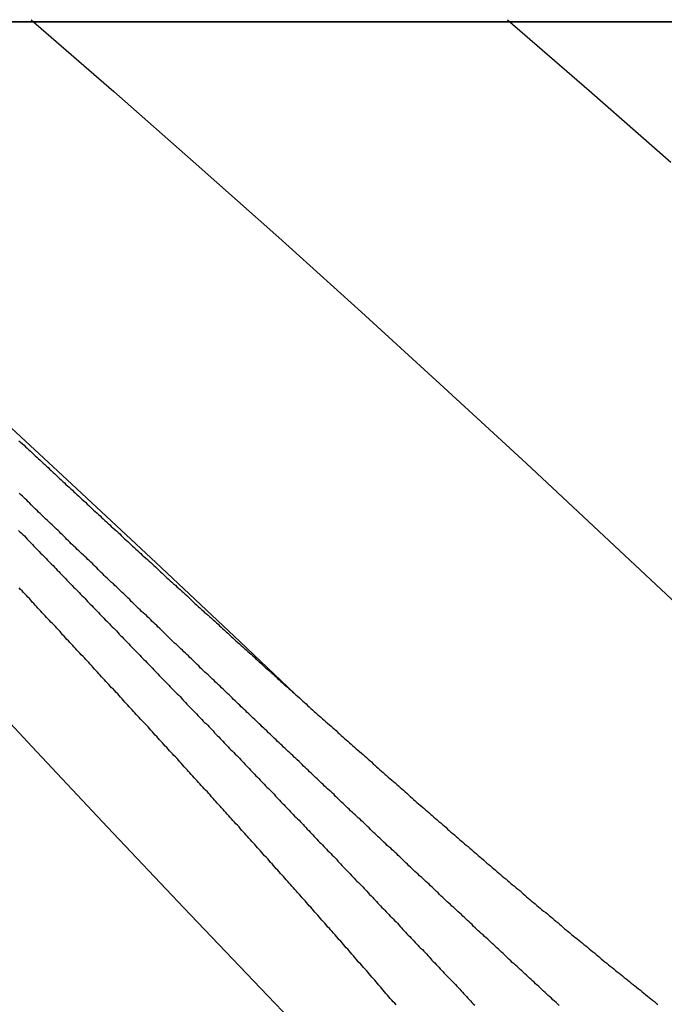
# Model space of a CAD drawing. Extents: x 2 to 87, y -108 to 11.
# Tile 33 of 210: x 21.867 to 22.058, y -79.607 to -79.315. Entities that reach past the tile are written whole.
import ezdxf

# ---------------------------------------------------------------- set-up
doc = ezdxf.new("R2010")
doc.units = 0
doc.header["$MEASUREMENT"] = 0
doc.layers.add('12', color=7, linetype='CONTINUOUS')

msp = doc.modelspace()

# ---------------------------------------------------------------- linework, layer by layer
at = {"layer": '12', "color": 62, "linetype": 'Continuous'}
for p, q in [((22.7458, -79.3157), (21.7204, -79.3157)), ((21.7331, -79.3157), (22.7331, -79.3157)), ((21.8704, -79.3151), (21.8949, -79.3364)), ((22.0118, -79.3151), (22.036, -79.3361)), ((21.8949, -79.3364), (21.9194, -79.358)), ((22.036, -79.3361), (22.0602, -79.3574)), ((21.9194, -79.358), (21.9439, -79.3798)), ((21.9439, -79.3798), (21.9684, -79.4019)), ((21.9684, -79.4019), (21.9929, -79.4243)), ((21.9929, -79.4243), (22.0174, -79.4469)), ((21.8576, -79.4299), (21.8825, -79.453)), ((22.0174, -79.4469), (22.0419, -79.4698)), ((21.8825, -79.453), (21.9074, -79.4763)), ((22.0419, -79.4698), (22.0664, -79.4928)), ((21.9074, -79.4763), (21.9323, -79.4997)), ((21.9323, -79.4997), (21.9487, -79.5153)), ((21.8706, -79.5309), (21.8484, -79.507)), ((21.8931, -79.5549), (21.8706, -79.5309)), ((21.9157, -79.5788), (21.8931, -79.5549)), ((21.9385, -79.6027), (21.9157, -79.5788)), ((21.9615, -79.6266), (21.9385, -79.6027))]:
    msp.add_line(p, q, dxfattribs=at)
for points in [[(21.8668, -79.4401), (21.8673, -79.4405), (21.8678, -79.441), (21.8683, -79.4414), (21.8687, -79.4419), (21.8692, -79.4423), (21.8697, -79.4428), (21.8702, -79.4432), (21.8707, -79.4437), (21.8711, -79.4441), (21.8716, -79.4446), (21.8721, -79.445), (21.8726, -79.4455), (21.8731, -79.4459), (21.8735, -79.4463), (21.874, -79.4468), (21.8745, -79.4472), (21.875, -79.4477), (21.8755, -79.4481), (21.8759, -79.4486), (21.8764, -79.449), (21.8769, -79.4495), (21.8774, -79.4499), (21.8779, -79.4504), (21.8783, -79.4508), (21.8788, -79.4513), (21.8793, -79.4517), (21.8798, -79.4522), (21.8803, -79.4526), (21.8807, -79.4531), (21.8812, -79.4535), (21.8817, -79.4539), (21.8822, -79.4544), (21.8827, -79.4548), (21.8831, -79.4553), (21.8836, -79.4557), (21.8841, -79.4562), (21.8846, -79.4566), (21.8851, -79.4571), (21.8855, -79.4575), (21.886, -79.458), (21.8865, -79.4584), (21.887, -79.4589), (21.8875, -79.4593), (21.888, -79.4598), (21.8884, -79.4602), (21.8889, -79.4607), (21.8894, -79.4611), (21.8899, -79.4615)], [(21.8704, -79.4591), (21.87, -79.4587), (21.8695, -79.4583), (21.8691, -79.4578), (21.8686, -79.4574), (21.8682, -79.457), (21.8678, -79.4566), (21.8673, -79.4561), (21.8669, -79.4557)], [(21.9148, -79.5019), (21.9144, -79.5015), (21.9139, -79.501), (21.9135, -79.5006), (21.913, -79.5002), (21.9126, -79.4998), (21.9121, -79.4993), (21.9117, -79.4989), (21.9113, -79.4985), (21.9108, -79.498), (21.9104, -79.4976), (21.9099, -79.4972), (21.9095, -79.4968), (21.909, -79.4963), (21.9086, -79.4959), (21.9081, -79.4955), (21.9077, -79.495), (21.9072, -79.4946), (21.9068, -79.4942), (21.9063, -79.4938), (21.9059, -79.4933), (21.9055, -79.4929), (21.905, -79.4925), (21.9046, -79.492), (21.9041, -79.4916), (21.9037, -79.4912), (21.9032, -79.4908), (21.9028, -79.4903), (21.9023, -79.4899), (21.9019, -79.4895), (21.9014, -79.489), (21.901, -79.4886), (21.9006, -79.4882), (21.9001, -79.4878), (21.8997, -79.4873), (21.8992, -79.4869), (21.8988, -79.4865), (21.8983, -79.486), (21.8979, -79.4856), (21.8974, -79.4852), (21.897, -79.4848), (21.8965, -79.4843), (21.8961, -79.4839), (21.8957, -79.4835), (21.8952, -79.4831), (21.8948, -79.4826), (21.8943, -79.4822), (21.8939, -79.4818), (21.8934, -79.4813), (21.893, -79.4809), (21.8925, -79.4805), (21.8921, -79.4801), (21.8917, -79.4796), (21.8912, -79.4792), (21.8908, -79.4788), (21.8903, -79.4783), (21.8899, -79.4779), (21.8894, -79.4775), (21.889, -79.4771), (21.8886, -79.4766), (21.8881, -79.4762), (21.8877, -79.4758), (21.8872, -79.4754), (21.8868, -79.4749), (21.8863, -79.4745), (21.8859, -79.4741), (21.8854, -79.4736), (21.885, -79.4732), (21.8846, -79.4728), (21.8841, -79.4724), (21.8837, -79.4719), (21.8832, -79.4715), (21.8828, -79.4711), (21.8823, -79.4707), (21.8819, -79.4702), (21.8815, -79.4698), (21.881, -79.4694), (21.8806, -79.4689), (21.8801, -79.4685), (21.8797, -79.4681), (21.8792, -79.4677), (21.8788, -79.4672), (21.8784, -79.4668), (21.8779, -79.4664), (21.8775, -79.466), (21.877, -79.4655), (21.8766, -79.4651), (21.8762, -79.4647), (21.8757, -79.4642), (21.8753, -79.4638), (21.8748, -79.4634), (21.8744, -79.463), (21.8739, -79.4625), (21.8735, -79.4621), (21.8731, -79.4617), (21.8726, -79.4613), (21.8722, -79.4608), (21.8717, -79.4604), (21.8713, -79.46), (21.8709, -79.4596), (21.8704, -79.4591)], [(21.8899, -79.4615), (21.8904, -79.462), (21.8909, -79.4624), (21.8913, -79.4629), (21.8918, -79.4633), (21.8923, -79.4638), (21.8928, -79.4642), (21.8933, -79.4647), (21.8938, -79.4651), (21.8942, -79.4656), (21.8947, -79.466), (21.8952, -79.4665), (21.8957, -79.4669), (21.8962, -79.4674), (21.8967, -79.4678), (21.8971, -79.4683), (21.8976, -79.4687), (21.8981, -79.4692), (21.8986, -79.4696), (21.8991, -79.47), (21.8996, -79.4705), (21.9, -79.4709), (21.9005, -79.4714), (21.901, -79.4718), (21.9015, -79.4723), (21.902, -79.4727), (21.9025, -79.4732), (21.903, -79.4736), (21.9034, -79.4741), (21.9039, -79.4745), (21.9044, -79.475), (21.9049, -79.4754), (21.9054, -79.4759), (21.9059, -79.4763), (21.9064, -79.4768), (21.9068, -79.4772), (21.9073, -79.4776), (21.9078, -79.4781), (21.9083, -79.4785), (21.9088, -79.479), (21.9093, -79.4794), (21.9098, -79.4799), (21.9102, -79.4803), (21.9107, -79.4808), (21.9112, -79.4812), (21.9117, -79.4817), (21.9122, -79.4821), (21.9127, -79.4826), (21.9132, -79.483), (21.9136, -79.4835), (21.9141, -79.4839), (21.9146, -79.4843), (21.9151, -79.4848), (21.9156, -79.4852), (21.9161, -79.4857), (21.9166, -79.4861), (21.9171, -79.4866), (21.9175, -79.487), (21.918, -79.4875), (21.9185, -79.4879), (21.919, -79.4884), (21.9195, -79.4888), (21.92, -79.4893), (21.9205, -79.4897), (21.921, -79.4902), (21.9215, -79.4906), (21.9219, -79.4911), (21.9224, -79.4915), (21.9229, -79.4919), (21.9234, -79.4924), (21.9239, -79.4928), (21.9244, -79.4933), (21.9249, -79.4937), (21.9254, -79.4942), (21.9259, -79.4946), (21.9263, -79.4951), (21.9268, -79.4955), (21.9273, -79.496), (21.9278, -79.4964), (21.9283, -79.4969), (21.9288, -79.4973), (21.9293, -79.4977), (21.9298, -79.4982), (21.9303, -79.4986), (21.9308, -79.4991), (21.9312, -79.4995), (21.9317, -79.5), (21.9322, -79.5004), (21.9327, -79.5009), (21.9332, -79.5013), (21.9337, -79.5018), (21.9342, -79.5022), (21.9347, -79.5027), (21.9352, -79.5031), (21.9357, -79.5035), (21.9362, -79.504), (21.9367, -79.5044), (21.9371, -79.5049), (21.9376, -79.5053), (21.9381, -79.5058), (21.9386, -79.5062)], [(21.8667, -79.4668), (21.8671, -79.4672), (21.8675, -79.4676), (21.8679, -79.468), (21.8684, -79.4684), (21.8688, -79.4688), (21.8692, -79.4693), (21.8696, -79.4697), (21.87, -79.4701), (21.8704, -79.4705), (21.8708, -79.4709), (21.8712, -79.4714), (21.8716, -79.4718), (21.872, -79.4722), (21.8724, -79.4726), (21.8728, -79.473), (21.8732, -79.4735), (21.8737, -79.4739), (21.8741, -79.4743), (21.8745, -79.4747), (21.8749, -79.4751), (21.8753, -79.4756), (21.8757, -79.476), (21.8761, -79.4764), (21.8765, -79.4768), (21.8769, -79.4772), (21.8773, -79.4777), (21.8777, -79.4781), (21.8781, -79.4785), (21.8786, -79.4789), (21.879, -79.4794), (21.8794, -79.4798), (21.8798, -79.4802), (21.8802, -79.4806), (21.8806, -79.481), (21.881, -79.4815), (21.8814, -79.4819), (21.8818, -79.4823), (21.8822, -79.4827), (21.8826, -79.4831), (21.883, -79.4836), (21.8835, -79.484), (21.8839, -79.4844), (21.8843, -79.4848), (21.8847, -79.4852), (21.8851, -79.4857), (21.8855, -79.4861), (21.8859, -79.4865), (21.8863, -79.4869), (21.8867, -79.4874), (21.8871, -79.4878), (21.8875, -79.4882), (21.8879, -79.4886), (21.8884, -79.489), (21.8888, -79.4895), (21.8892, -79.4899), (21.8896, -79.4903), (21.89, -79.4907), (21.8904, -79.4911), (21.8908, -79.4916), (21.8912, -79.492), (21.8916, -79.4924), (21.892, -79.4928), (21.8924, -79.4933), (21.8929, -79.4937), (21.8933, -79.4941), (21.8937, -79.4945), (21.8941, -79.495)], [(21.8828, -79.5009), (21.8823, -79.5004), (21.8819, -79.5), (21.8815, -79.4995), (21.881, -79.4991), (21.8806, -79.4986), (21.8802, -79.4981), (21.8797, -79.4977), (21.8793, -79.4972), (21.8789, -79.4967), (21.8785, -79.4963), (21.878, -79.4958), (21.8776, -79.4953), (21.8772, -79.4949), (21.8767, -79.4944), (21.8763, -79.494), (21.8759, -79.4935), (21.8754, -79.493), (21.875, -79.4926), (21.8746, -79.4921), (21.8742, -79.4917), (21.8737, -79.4912), (21.8733, -79.4907), (21.8729, -79.4903), (21.8724, -79.4898), (21.872, -79.4893), (21.8716, -79.4889), (21.8712, -79.4884), (21.8707, -79.488), (21.8703, -79.4875), (21.8699, -79.487), (21.8694, -79.4866), (21.869, -79.4861), (21.8686, -79.4857), (21.8681, -79.4852), (21.8677, -79.4847), (21.8673, -79.4843), (21.8669, -79.4838)], [(21.8941, -79.495), (21.8945, -79.4954), (21.8949, -79.4958), (21.8953, -79.4962), (21.8957, -79.4966), (21.8961, -79.4971), (21.8965, -79.4975), (21.8969, -79.4979), (21.8974, -79.4983), (21.8978, -79.4988), (21.8982, -79.4992), (21.8986, -79.4996), (21.899, -79.5), (21.8994, -79.5004), (21.8998, -79.5009), (21.9002, -79.5013), (21.9006, -79.5017), (21.901, -79.5021), (21.9015, -79.5026), (21.9019, -79.503), (21.9023, -79.5034), (21.9027, -79.5038), (21.9031, -79.5043), (21.9035, -79.5047), (21.9039, -79.5051), (21.9043, -79.5055), (21.9047, -79.506), (21.9051, -79.5064), (21.9055, -79.5068), (21.906, -79.5072), (21.9064, -79.5076), (21.9068, -79.5081), (21.9072, -79.5085), (21.9076, -79.5089), (21.908, -79.5093), (21.9084, -79.5098), (21.9088, -79.5102), (21.9092, -79.5106), (21.9096, -79.511), (21.9101, -79.5115), (21.9105, -79.5119), (21.9109, -79.5123), (21.9113, -79.5127), (21.9117, -79.5132), (21.9121, -79.5136), (21.9125, -79.514), (21.9129, -79.5144), (21.9133, -79.5149), (21.9137, -79.5153), (21.9142, -79.5157), (21.9146, -79.5161), (21.915, -79.5166), (21.9154, -79.517), (21.9158, -79.5174), (21.9162, -79.5178), (21.9166, -79.5183), (21.917, -79.5187), (21.9174, -79.5191), (21.9178, -79.5195), (21.9183, -79.52), (21.9187, -79.5204), (21.9191, -79.5208), (21.9195, -79.5212), (21.9199, -79.5217), (21.9203, -79.5221), (21.9207, -79.5225), (21.9211, -79.5229), (21.9215, -79.5234), (21.9219, -79.5238), (21.9224, -79.5242), (21.9228, -79.5246), (21.9232, -79.5251), (21.9236, -79.5255), (21.924, -79.5259), (21.9244, -79.5263), (21.9248, -79.5268), (21.9252, -79.5272), (21.9256, -79.5276), (21.9261, -79.528), (21.9265, -79.5285), (21.9269, -79.5289), (21.9273, -79.5293), (21.9277, -79.5298), (21.9281, -79.5302), (21.9285, -79.5306), (21.9289, -79.531), (21.9293, -79.5315), (21.9297, -79.5319), (21.9302, -79.5323), (21.9306, -79.5327), (21.931, -79.5332), (21.9314, -79.5336), (21.9318, -79.534), (21.9322, -79.5344), (21.9326, -79.5349), (21.933, -79.5353), (21.9334, -79.5357), (21.9339, -79.5362), (21.9343, -79.5366), (21.9347, -79.537), (21.9351, -79.5374)], [(21.9256, -79.5477), (21.9252, -79.5472), (21.9248, -79.5468), (21.9244, -79.5463), (21.9239, -79.5458), (21.9235, -79.5453), (21.9231, -79.5449), (21.9227, -79.5444), (21.9222, -79.5439), (21.9218, -79.5435), (21.9214, -79.543), (21.9209, -79.5425), (21.9205, -79.542), (21.9201, -79.5416), (21.9197, -79.5411), (21.9192, -79.5406), (21.9188, -79.5402), (21.9184, -79.5397), (21.9179, -79.5392), (21.9175, -79.5387), (21.9171, -79.5383), (21.9167, -79.5378), (21.9162, -79.5373), (21.9158, -79.5369), (21.9154, -79.5364), (21.9149, -79.5359), (21.9145, -79.5355), (21.9141, -79.535), (21.9137, -79.5345), (21.9132, -79.534), (21.9128, -79.5336), (21.9124, -79.5331), (21.9119, -79.5326), (21.9115, -79.5322), (21.9111, -79.5317), (21.9107, -79.5312), (21.9102, -79.5308), (21.9098, -79.5303), (21.9094, -79.5298), (21.9089, -79.5293), (21.9085, -79.5289), (21.9081, -79.5284), (21.9077, -79.5279), (21.9072, -79.5275), (21.9068, -79.527), (21.9064, -79.5265), (21.9059, -79.5261), (21.9055, -79.5256), (21.9051, -79.5251), (21.9047, -79.5247), (21.9042, -79.5242), (21.9038, -79.5237), (21.9034, -79.5233), (21.9029, -79.5228), (21.9025, -79.5223), (21.9021, -79.5219), (21.9016, -79.5214), (21.9012, -79.5209), (21.9008, -79.5205), (21.9004, -79.52), (21.8999, -79.5195), (21.8995, -79.5191), (21.8991, -79.5186), (21.8986, -79.5181), (21.8982, -79.5177), (21.8978, -79.5172), (21.8974, -79.5167), (21.8969, -79.5163), (21.8965, -79.5158), (21.8961, -79.5153), (21.8956, -79.5149), (21.8952, -79.5144), (21.8948, -79.5139), (21.8943, -79.5135), (21.8939, -79.513), (21.8935, -79.5125), (21.8931, -79.5121), (21.8926, -79.5116), (21.8922, -79.5111), (21.8918, -79.5107), (21.8913, -79.5102), (21.8909, -79.5097), (21.8905, -79.5093), (21.8901, -79.5088), (21.8896, -79.5083), (21.8892, -79.5079), (21.8888, -79.5074), (21.8883, -79.5069), (21.8879, -79.5065), (21.8875, -79.506), (21.887, -79.5055), (21.8866, -79.5051), (21.8862, -79.5046), (21.8858, -79.5042), (21.8853, -79.5037), (21.8849, -79.5032), (21.8845, -79.5028), (21.884, -79.5023), (21.8836, -79.5018), (21.8832, -79.5014), (21.8828, -79.5009)], [(21.9598, -79.5448), (21.9594, -79.5444), (21.9589, -79.544), (21.9584, -79.5435), (21.958, -79.5431), (21.9575, -79.5427), (21.9571, -79.5422), (21.9566, -79.5418), (21.9562, -79.5414), (21.9557, -79.5409), (21.9553, -79.5405), (21.9548, -79.5401), (21.9544, -79.5397), (21.9539, -79.5392), (21.9535, -79.5388), (21.953, -79.5384), (21.9526, -79.5379), (21.9521, -79.5375), (21.9517, -79.5371), (21.9512, -79.5367), (21.9508, -79.5362), (21.9503, -79.5358), (21.9499, -79.5354), (21.9494, -79.5349), (21.949, -79.5345), (21.9485, -79.5341), (21.9481, -79.5336), (21.9476, -79.5332), (21.9472, -79.5328), (21.9467, -79.5324), (21.9462, -79.5319), (21.9458, -79.5315), (21.9453, -79.5311), (21.9449, -79.5306), (21.9444, -79.5302), (21.944, -79.5298), (21.9435, -79.5294), (21.9431, -79.5289), (21.9426, -79.5285), (21.9422, -79.5281), (21.9417, -79.5276), (21.9413, -79.5272), (21.9408, -79.5268), (21.9404, -79.5263), (21.9399, -79.5259), (21.9395, -79.5255), (21.939, -79.5251), (21.9386, -79.5246), (21.9381, -79.5242), (21.9377, -79.5238), (21.9372, -79.5233), (21.9368, -79.5229), (21.9363, -79.5225), (21.9359, -79.5221), (21.9354, -79.5216), (21.935, -79.5212), (21.9345, -79.5208), (21.9341, -79.5203), (21.9336, -79.5199), (21.9332, -79.5195), (21.9327, -79.5191), (21.9323, -79.5186), (21.9318, -79.5182), (21.9314, -79.5178), (21.931, -79.5173), (21.9305, -79.5169), (21.9301, -79.5165), (21.9296, -79.516), (21.9292, -79.5156), (21.9287, -79.5152), (21.9283, -79.5148), (21.9278, -79.5143), (21.9274, -79.5139), (21.9269, -79.5135), (21.9265, -79.513), (21.926, -79.5126), (21.9256, -79.5122), (21.9251, -79.5118), (21.9247, -79.5113), (21.9242, -79.5109), (21.9238, -79.5105), (21.9233, -79.51), (21.9229, -79.5096), (21.9224, -79.5092), (21.922, -79.5088), (21.9215, -79.5083), (21.9211, -79.5079), (21.9206, -79.5075), (21.9202, -79.507), (21.9197, -79.5066), (21.9193, -79.5062), (21.9189, -79.5058), (21.9184, -79.5053), (21.918, -79.5049), (21.9175, -79.5045), (21.9171, -79.504), (21.9166, -79.5036), (21.9162, -79.5032), (21.9157, -79.5028), (21.9153, -79.5023), (21.9148, -79.5019)], [(21.9386, -79.5062), (21.9391, -79.5067), (21.9396, -79.5071), (21.9401, -79.5076), (21.9406, -79.508), (21.9411, -79.5084), (21.9416, -79.5089), (21.9421, -79.5093), (21.9426, -79.5098), (21.9431, -79.5102), (21.9435, -79.5107), (21.944, -79.5111), (21.9445, -79.5116), (21.945, -79.512), (21.9455, -79.5125), (21.946, -79.5129), (21.9465, -79.5133), (21.947, -79.5138), (21.9475, -79.5142), (21.948, -79.5147), (21.9485, -79.5151), (21.949, -79.5156), (21.9495, -79.516), (21.95, -79.5165), (21.9505, -79.5169), (21.951, -79.5174), (21.9515, -79.5178), (21.952, -79.5182), (21.9524, -79.5187), (21.9529, -79.5191), (21.9534, -79.5196), (21.9539, -79.52), (21.9544, -79.5205), (21.9549, -79.5209), (21.9554, -79.5214), (21.9559, -79.5218), (21.9564, -79.5222), (21.9569, -79.5227), (21.9574, -79.5231), (21.9579, -79.5236), (21.9584, -79.524), (21.9589, -79.5245), (21.9594, -79.5249), (21.9599, -79.5254), (21.9604, -79.5258), (21.9609, -79.5262), (21.9614, -79.5267), (21.9619, -79.5271), (21.9624, -79.5276), (21.9629, -79.528), (21.9634, -79.5285), (21.9639, -79.5289), (21.9644, -79.5293), (21.9649, -79.5298), (21.9654, -79.5302), (21.9659, -79.5307), (21.9664, -79.5311), (21.9669, -79.5316), (21.9674, -79.532), (21.9679, -79.5324), (21.9684, -79.5329), (21.9689, -79.5333), (21.9694, -79.5338), (21.9699, -79.5342), (21.9704, -79.5347), (21.9709, -79.5351), (21.9714, -79.5355), (21.9719, -79.536), (21.9724, -79.5364), (21.9729, -79.5369), (21.9734, -79.5373), (21.9739, -79.5378), (21.9744, -79.5382), (21.9749, -79.5386), (21.9754, -79.5391), (21.9759, -79.5395), (21.9764, -79.54), (21.9769, -79.5404), (21.9774, -79.5409), (21.9779, -79.5413), (21.9784, -79.5417), (21.9789, -79.5422), (21.9794, -79.5426), (21.9799, -79.5431), (21.9804, -79.5435), (21.9809, -79.5439), (21.9814, -79.5444), (21.9819, -79.5448), (21.9824, -79.5453), (21.9829, -79.5457), (21.9834, -79.5461), (21.9839, -79.5466), (21.9844, -79.547), (21.9849, -79.5475), (21.9854, -79.5479), (21.9859, -79.5483), (21.9864, -79.5488), (21.9869, -79.5492), (21.9874, -79.5497), (21.9879, -79.5501), (21.9884, -79.5505)], [(21.9351, -79.5374), (21.9355, -79.5379), (21.9359, -79.5383), (21.9363, -79.5387), (21.9367, -79.5391), (21.9371, -79.5396), (21.9376, -79.54), (21.938, -79.5404), (21.9384, -79.5409), (21.9388, -79.5413), (21.9392, -79.5417), (21.9396, -79.5421), (21.94, -79.5426), (21.9404, -79.543), (21.9408, -79.5434), (21.9412, -79.5438), (21.9417, -79.5443), (21.9421, -79.5447), (21.9425, -79.5451), (21.9429, -79.5456), (21.9433, -79.546), (21.9437, -79.5464), (21.9441, -79.5468), (21.9445, -79.5473), (21.9449, -79.5477), (21.9454, -79.5481), (21.9458, -79.5486), (21.9462, -79.549), (21.9466, -79.5494), (21.947, -79.5498), (21.9474, -79.5503), (21.9478, -79.5507), (21.9482, -79.5511), (21.9486, -79.5516), (21.9491, -79.552), (21.9495, -79.5524), (21.9499, -79.5528), (21.9503, -79.5533), (21.9507, -79.5537), (21.9511, -79.5541), (21.9515, -79.5546), (21.9519, -79.555), (21.9523, -79.5554), (21.9528, -79.5558), (21.9532, -79.5563), (21.9536, -79.5567), (21.954, -79.5571), (21.9544, -79.5576), (21.9548, -79.558), (21.9552, -79.5584), (21.9556, -79.5589), (21.956, -79.5593), (21.9565, -79.5597), (21.9569, -79.5601), (21.9573, -79.5606), (21.9577, -79.561), (21.9581, -79.5614), (21.9585, -79.5619), (21.9589, -79.5623), (21.9593, -79.5627), (21.9597, -79.5632), (21.9602, -79.5636), (21.9606, -79.564), (21.961, -79.5644), (21.9614, -79.5649), (21.9618, -79.5653), (21.9622, -79.5657), (21.9626, -79.5662), (21.963, -79.5666), (21.9634, -79.567), (21.9639, -79.5675), (21.9643, -79.5679), (21.9647, -79.5683), (21.9651, -79.5687), (21.9655, -79.5692), (21.9659, -79.5696), (21.9663, -79.57), (21.9667, -79.5705), (21.9671, -79.5709), (21.9676, -79.5713), (21.968, -79.5718), (21.9684, -79.5722), (21.9688, -79.5726), (21.9692, -79.5731), (21.9696, -79.5735), (21.97, -79.5739), (21.9704, -79.5744), (21.9708, -79.5748), (21.9713, -79.5752), (21.9717, -79.5756), (21.9721, -79.5761), (21.9725, -79.5765), (21.9729, -79.5769), (21.9733, -79.5774), (21.9737, -79.5778), (21.9741, -79.5782), (21.9745, -79.5787), (21.975, -79.5791), (21.9754, -79.5795), (21.9758, -79.58), (21.9762, -79.5804)], [(22.0054, -79.5877), (22.0049, -79.5873), (22.0045, -79.5868), (22.004, -79.5864), (22.0036, -79.586), (22.0031, -79.5856), (22.0026, -79.5851), (22.0022, -79.5847), (22.0017, -79.5843), (22.0013, -79.5838), (22.0008, -79.5834), (22.0004, -79.583), (21.9999, -79.5826), (21.9994, -79.5821), (21.999, -79.5817), (21.9985, -79.5813), (21.9981, -79.5808), (21.9976, -79.5804), (21.9971, -79.58), (21.9967, -79.5796), (21.9962, -79.5791), (21.9958, -79.5787), (21.9953, -79.5783), (21.9949, -79.5778), (21.9944, -79.5774), (21.9939, -79.577), (21.9935, -79.5766), (21.993, -79.5761), (21.9926, -79.5757), (21.9921, -79.5753), (21.9916, -79.5748), (21.9912, -79.5744), (21.9907, -79.574), (21.9903, -79.5736), (21.9898, -79.5731), (21.9894, -79.5727), (21.9889, -79.5723), (21.9885, -79.5718), (21.988, -79.5714), (21.9875, -79.571), (21.9871, -79.5706), (21.9866, -79.5701), (21.9862, -79.5697), (21.9857, -79.5693), (21.9853, -79.5688), (21.9848, -79.5684), (21.9843, -79.568), (21.9839, -79.5676), (21.9834, -79.5671), (21.983, -79.5667), (21.9825, -79.5663), (21.9821, -79.5658), (21.9816, -79.5654), (21.9812, -79.565), (21.9807, -79.5646), (21.9802, -79.5641), (21.9798, -79.5637), (21.9793, -79.5633), (21.9789, -79.5628), (21.9784, -79.5624), (21.978, -79.562), (21.9775, -79.5616), (21.9771, -79.5611), (21.9766, -79.5607), (21.9761, -79.5603), (21.9757, -79.5598), (21.9752, -79.5594), (21.9748, -79.559), (21.9743, -79.5585), (21.9739, -79.5581), (21.9734, -79.5577), (21.973, -79.5573), (21.9725, -79.5568), (21.972, -79.5564), (21.9716, -79.556), (21.9711, -79.5555), (21.9707, -79.5551), (21.9702, -79.5547), (21.9698, -79.5543), (21.9693, -79.5538), (21.9689, -79.5534), (21.9684, -79.553), (21.968, -79.5525), (21.9675, -79.5521), (21.9671, -79.5517), (21.9666, -79.5512), (21.9661, -79.5508), (21.9657, -79.5504), (21.9652, -79.55), (21.9648, -79.5495), (21.9643, -79.5491), (21.9639, -79.5487), (21.9634, -79.5482), (21.963, -79.5478), (21.9625, -79.5474), (21.9621, -79.547), (21.9616, -79.5465), (21.9612, -79.5461), (21.9607, -79.5457), (21.9603, -79.5452), (21.9598, -79.5448)], [(21.9682, -79.5955), (21.9677, -79.595), (21.9673, -79.5945), (21.9669, -79.594), (21.9665, -79.5936), (21.9661, -79.5931), (21.9656, -79.5926), (21.9652, -79.5921), (21.9648, -79.5916), (21.9644, -79.5911), (21.9639, -79.5907), (21.9635, -79.5902), (21.9631, -79.5897), (21.9627, -79.5892), (21.9623, -79.5887), (21.9618, -79.5883), (21.9614, -79.5878), (21.961, -79.5873), (21.9606, -79.5868), (21.9601, -79.5863), (21.9597, -79.5858), (21.9593, -79.5854), (21.9589, -79.5849), (21.9584, -79.5844), (21.958, -79.5839), (21.9576, -79.5834), (21.9572, -79.583), (21.9567, -79.5825), (21.9563, -79.582), (21.9559, -79.5815), (21.9555, -79.581), (21.9551, -79.5806), (21.9546, -79.5801), (21.9542, -79.5796), (21.9538, -79.5791), (21.9534, -79.5786), (21.9529, -79.5782), (21.9525, -79.5777), (21.9521, -79.5772), (21.9517, -79.5767), (21.9512, -79.5762), (21.9508, -79.5758), (21.9504, -79.5753), (21.95, -79.5748), (21.9495, -79.5743), (21.9491, -79.5738), (21.9487, -79.5734), (21.9483, -79.5729), (21.9478, -79.5724), (21.9474, -79.5719), (21.947, -79.5715), (21.9466, -79.571), (21.9461, -79.5705), (21.9457, -79.57), (21.9453, -79.5695), (21.9449, -79.5691), (21.9444, -79.5686), (21.944, -79.5681), (21.9436, -79.5676), (21.9431, -79.5672), (21.9427, -79.5667), (21.9423, -79.5662), (21.9419, -79.5657), (21.9414, -79.5653), (21.941, -79.5648), (21.9406, -79.5643), (21.9402, -79.5638), (21.9397, -79.5634), (21.9393, -79.5629), (21.9389, -79.5624), (21.9385, -79.5619), (21.938, -79.5614), (21.9376, -79.561), (21.9372, -79.5605), (21.9368, -79.56), (21.9363, -79.5595), (21.9359, -79.5591), (21.9355, -79.5586), (21.935, -79.5581), (21.9346, -79.5576), (21.9342, -79.5572), (21.9338, -79.5567), (21.9333, -79.5562), (21.9329, -79.5558), (21.9325, -79.5553), (21.9321, -79.5548), (21.9316, -79.5543), (21.9312, -79.5539), (21.9308, -79.5534), (21.9303, -79.5529), (21.9299, -79.5524), (21.9295, -79.552), (21.9291, -79.5515), (21.9286, -79.551), (21.9282, -79.5505), (21.9278, -79.5501), (21.9274, -79.5496), (21.9269, -79.5491), (21.9265, -79.5486), (21.9261, -79.5482), (21.9256, -79.5477)], [(21.9884, -79.5505), (21.9889, -79.551), (21.9894, -79.5514), (21.9899, -79.5519), (21.9904, -79.5523), (21.9909, -79.5527), (21.9914, -79.5532), (21.992, -79.5536), (21.9925, -79.5541), (21.993, -79.5545), (21.9935, -79.5549), (21.994, -79.5554), (21.9945, -79.5558), (21.995, -79.5563), (21.9955, -79.5567), (21.996, -79.5571), (21.9965, -79.5576), (21.997, -79.558), (21.9975, -79.5585), (21.998, -79.5589), (21.9985, -79.5593), (21.999, -79.5598), (21.9995, -79.5602), (22.0001, -79.5606), (22.0006, -79.5611), (22.0011, -79.5615), (22.0016, -79.562), (22.0021, -79.5624), (22.0026, -79.5628), (22.0031, -79.5633), (22.0036, -79.5637), (22.0041, -79.5641), (22.0046, -79.5646), (22.0051, -79.565), (22.0056, -79.5655), (22.0062, -79.5659), (22.0067, -79.5663), (22.0072, -79.5668), (22.0077, -79.5672), (22.0082, -79.5676), (22.0087, -79.5681), (22.0092, -79.5685), (22.0097, -79.5689), (22.0102, -79.5694), (22.0107, -79.5698), (22.0113, -79.5702), (22.0118, -79.5707), (22.0123, -79.5711), (22.0128, -79.5716), (22.0133, -79.572), (22.0138, -79.5724), (22.0143, -79.5729), (22.0148, -79.5733), (22.0154, -79.5737), (22.0159, -79.5742), (22.0164, -79.5746), (22.0169, -79.575), (22.0174, -79.5755), (22.0179, -79.5759), (22.0184, -79.5763), (22.0189, -79.5768), (22.0195, -79.5772), (22.02, -79.5776), (22.0205, -79.5781), (22.021, -79.5785), (22.0215, -79.5789), (22.022, -79.5794), (22.0225, -79.5798), (22.0231, -79.5802), (22.0236, -79.5806), (22.0241, -79.5811), (22.0246, -79.5815), (22.0251, -79.5819), (22.0256, -79.5824), (22.0261, -79.5828), (22.0267, -79.5832), (22.0272, -79.5837), (22.0277, -79.5841), (22.0282, -79.5845), (22.0287, -79.585), (22.0293, -79.5854), (22.0298, -79.5858), (22.0303, -79.5862), (22.0308, -79.5867), (22.0313, -79.5871), (22.0318, -79.5875), (22.0324, -79.588), (22.0329, -79.5884), (22.0334, -79.5888), (22.0339, -79.5892), (22.0344, -79.5897), (22.035, -79.5901), (22.0355, -79.5905), (22.036, -79.591), (22.0365, -79.5914), (22.037, -79.5918), (22.0376, -79.5922), (22.0381, -79.5927), (22.0386, -79.5931), (22.0391, -79.5935), (22.0396, -79.5939)], [(21.9762, -79.5804), (21.9766, -79.5808), (21.977, -79.5813), (21.9774, -79.5817), (21.9778, -79.5821), (21.9782, -79.5826), (21.9787, -79.583), (21.9791, -79.5834), (21.9795, -79.5839), (21.9799, -79.5843), (21.9803, -79.5847), (21.9807, -79.5852), (21.9811, -79.5856), (21.9815, -79.586), (21.9819, -79.5865), (21.9823, -79.5869), (21.9828, -79.5873), (21.9832, -79.5878), (21.9836, -79.5882), (21.984, -79.5886), (21.9844, -79.5891), (21.9848, -79.5895), (21.9852, -79.5899), (21.9856, -79.5904), (21.986, -79.5908), (21.9865, -79.5912), (21.9869, -79.5917), (21.9873, -79.5921), (21.9877, -79.5925), (21.9881, -79.593), (21.9885, -79.5934), (21.9889, -79.5938), (21.9893, -79.5943), (21.9897, -79.5947), (21.9902, -79.5951), (21.9906, -79.5956), (21.991, -79.596), (21.9914, -79.5964), (21.9918, -79.5969), (21.9922, -79.5973), (21.9926, -79.5977), (21.993, -79.5982), (21.9934, -79.5986), (21.9938, -79.599), (21.9943, -79.5995), (21.9947, -79.5999), (21.9951, -79.6003), (21.9955, -79.6008), (21.9959, -79.6012), (21.9963, -79.6016), (21.9967, -79.6021), (21.9971, -79.6025), (21.9975, -79.6029), (21.998, -79.6034), (21.9984, -79.6038), (21.9988, -79.6043), (21.9992, -79.6047), (21.9996, -79.6051), (22, -79.6056), (22.0004, -79.606), (22.0008, -79.6064), (22.0012, -79.6069), (22.0016, -79.6073), (22.0021, -79.6077)], [(22.0271, -79.6078), (22.0266, -79.6073), (22.0262, -79.6069), (22.0257, -79.6065), (22.0252, -79.6061), (22.0248, -79.6056), (22.0243, -79.6052), (22.0238, -79.6048), (22.0234, -79.6044), (22.0229, -79.6039), (22.0225, -79.6035), (22.022, -79.6031), (22.0215, -79.6026), (22.0211, -79.6022), (22.0206, -79.6018), (22.0201, -79.6014), (22.0197, -79.6009), (22.0192, -79.6005), (22.0188, -79.6001), (22.0183, -79.5997), (22.0178, -79.5992), (22.0174, -79.5988), (22.0169, -79.5984), (22.0165, -79.598), (22.016, -79.5975), (22.0155, -79.5971), (22.0151, -79.5967), (22.0146, -79.5962), (22.0141, -79.5958), (22.0137, -79.5954), (22.0132, -79.595), (22.0128, -79.5945), (22.0123, -79.5941), (22.0118, -79.5937), (22.0114, -79.5933), (22.0109, -79.5928), (22.0105, -79.5924), (22.01, -79.592), (22.0095, -79.5915), (22.0091, -79.5911), (22.0086, -79.5907), (22.0082, -79.5903), (22.0077, -79.5898), (22.0072, -79.5894), (22.0068, -79.589), (22.0063, -79.5885), (22.0059, -79.5881), (22.0054, -79.5877)], [(22.0396, -79.5939), (22.0402, -79.5944), (22.0407, -79.5948), (22.0412, -79.5952), (22.0417, -79.5957), (22.0422, -79.5961), (22.0428, -79.5965), (22.0433, -79.5969), (22.0438, -79.5974), (22.0443, -79.5978), (22.0449, -79.5982), (22.0454, -79.5986), (22.0459, -79.599), (22.0464, -79.5995), (22.047, -79.5999), (22.0475, -79.6003), (22.048, -79.6007), (22.0485, -79.6012), (22.0491, -79.6016), (22.0496, -79.602), (22.0501, -79.6024), (22.0506, -79.6029), (22.0512, -79.6033), (22.0517, -79.6037), (22.0522, -79.6041), (22.0527, -79.6045), (22.0533, -79.605), (22.0538, -79.6054), (22.0543, -79.6058), (22.0548, -79.6062), (22.0554, -79.6066), (22.0559, -79.6071), (22.0564, -79.6075)], [(21.9787, -79.6076), (21.9783, -79.6071), (21.9778, -79.6067), (21.9774, -79.6062), (21.977, -79.6057), (21.9766, -79.6052), (21.9762, -79.6047), (21.9757, -79.6042), (21.9753, -79.6037), (21.9749, -79.6033), (21.9745, -79.6028), (21.9741, -79.6023), (21.9736, -79.6018), (21.9732, -79.6013), (21.9728, -79.6008), (21.9724, -79.6003), (21.972, -79.5999), (21.9715, -79.5994), (21.9711, -79.5989), (21.9707, -79.5984), (21.9703, -79.5979), (21.9699, -79.5974), (21.9694, -79.5969), (21.969, -79.5965), (21.9686, -79.596), (21.9682, -79.5955)]]:
    msp.add_lwpolyline(points, dxfattribs=at)

doc.saveas('drawing.dxf')
